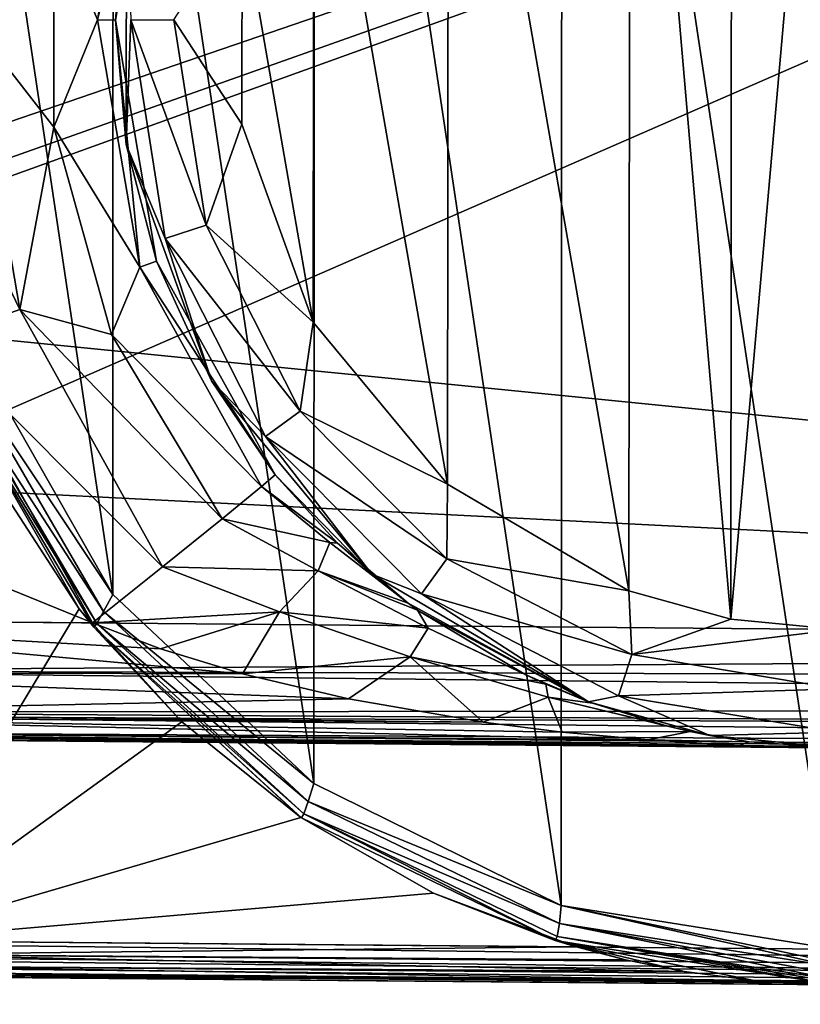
# Model space of a CAD drawing. Header units: millimetres. Extents: x -55 to 125, y -37 to 29.
# Tile 44 of 74: x 74 to 81, y -12 to -4. Entities that reach past the tile are written whole.
import ezdxf

# ---------------------------------------------------------------- set-up
doc = ezdxf.new("R2010")
doc.units = ezdxf.units.MM
doc.header["$LTSCALE"] = 33.374815
for name, color, linetype in [('131', 7, 'CONTINUOUS'), ('135', 7, 'CONTINUOUS'), ('137', 7, 'CONTINUOUS'), ('143', 7, 'CONTINUOUS'), ('232', 7, 'CONTINUOUS'), ('233', 7, 'CONTINUOUS'), ('234', 7, 'CONTINUOUS'), ('237', 7, 'CONTINUOUS'), ('238', 7, 'CONTINUOUS'), ('239', 7, 'CONTINUOUS'), ('70', 7, 'CONTINUOUS'), ('73', 7, 'CONTINUOUS'), ('74', 7, 'CONTINUOUS'), ('81', 7, 'CONTINUOUS'), ('91', 7, 'CONTINUOUS'), ('92', 7, 'CONTINUOUS'), ('93', 7, 'CONTINUOUS'), ('95', 7, 'CONTINUOUS')]:
    doc.layers.add(name, color=color, linetype=linetype)

msp = doc.modelspace()

# ---------------------------------------------------------------- linework, layer by layer
at = {"layer": '131', "color": 250, "linetype": 'Continuous', "true_color": 0x2f3335}
for points in [[(74.9776, -8.8532, 12.7816), (73.8249, -6.829, 12.7716), (73.715, -6.9587, 12.7304), (74.9776, -8.8532, 12.7816)], [(74.9003, -8.9967, 12.7408), (73.715, -6.9587, 12.7304), (73.6346, -7.0509, 12.6198), (74.9003, -8.9967, 12.7408)], [(74.9003, -8.9967, 12.7408), (74.9776, -8.8532, 12.7816), (73.715, -6.9587, 12.7304), (74.9003, -8.9967, 12.7408)], [(73.6052, -7.0818, 12.4721), (74.8416, -9.0978, 12.6303), (73.6346, -7.0509, 12.6198), (73.6052, -7.0818, 12.4721)], [(74.8416, -9.0978, 12.6303), (74.9003, -8.9967, 12.7408), (73.6346, -7.0509, 12.6198), (74.8416, -9.0978, 12.6303)], [(73.6052, -7.0818, 12.4721), (74.8173, -9.1301, 12.4823), (74.8416, -9.0978, 12.6303), (73.6052, -7.0818, 12.4721)], [(76.6737, -10.4502, 12.7964), (74.9776, -8.8532, 12.7816), (74.9003, -8.9967, 12.7408), (76.6737, -10.4502, 12.7964)], [(76.6282, -10.6007, 12.7558), (74.9003, -8.9967, 12.7408), (74.8416, -9.0978, 12.6303), (76.6282, -10.6007, 12.7558)], [(76.6282, -10.6007, 12.7558), (76.6737, -10.4502, 12.7964), (74.9003, -8.9967, 12.7408), (76.6282, -10.6007, 12.7558)], [(74.8173, -9.1301, 12.4823), (76.59, -10.707, 12.6456), (74.8416, -9.0978, 12.6303), (74.8173, -9.1301, 12.4823)], [(74.8173, -9.1301, 12.4823), (76.5696, -10.7407, 12.497), (76.59, -10.707, 12.6456), (74.8173, -9.1301, 12.4823)], [(76.59, -10.707, 12.6456), (76.6282, -10.6007, 12.7558), (74.8416, -9.0978, 12.6303), (76.59, -10.707, 12.6456)], [(78.7638, -11.4789, 12.8147), (76.6737, -10.4502, 12.7964), (76.6282, -10.6007, 12.7558), (78.7638, -11.4789, 12.8147)], [(78.7486, -11.6313, 12.7744), (76.6282, -10.6007, 12.7558), (76.59, -10.707, 12.6456), (78.7486, -11.6313, 12.7744)], [(78.7486, -11.6313, 12.7744), (78.7638, -11.4789, 12.8147), (76.6282, -10.6007, 12.7558), (78.7486, -11.6313, 12.7744)], [(76.5696, -10.7407, 12.497), (78.7125, -11.7765, 12.515), (76.59, -10.707, 12.6456), (76.5696, -10.7407, 12.497)], [(78.7298, -11.7403, 12.6642), (78.7486, -11.6313, 12.7744), (76.59, -10.707, 12.6456), (78.7298, -11.7403, 12.6642)], [(78.7125, -11.7765, 12.515), (78.7298, -11.7403, 12.6642), (76.59, -10.707, 12.6456), (78.7125, -11.7765, 12.515)], [(81.0773, -11.999, 12.7947), (78.7638, -11.4789, 12.8147), (78.7486, -11.6313, 12.7744), (81.0773, -11.999, 12.7947)], [(81.0782, -11.8491, 12.8349), (78.7638, -11.4789, 12.8147), (81.0774, -11.9638, 12.812), (81.0782, -11.8491, 12.8349)], [(81.0774, -11.9638, 12.812), (78.7638, -11.4789, 12.8147), (81.0773, -11.999, 12.7947), (81.0774, -11.9638, 12.812)], [(81.0773, -12.1089, 12.6847), (78.7486, -11.6313, 12.7744), (78.7298, -11.7403, 12.6642), (81.0773, -12.1089, 12.6847)], [(81.0773, -11.999, 12.7947), (78.7486, -11.6313, 12.7744), (81.0771, -12.0612, 12.747), (81.0773, -11.999, 12.7947)], [(81.0771, -12.0612, 12.747), (78.7486, -11.6313, 12.7744), (81.0773, -12.1089, 12.6847), (81.0771, -12.0612, 12.747)], [(78.7125, -11.7765, 12.515), (81.0782, -12.149, 12.5349), (78.7298, -11.7403, 12.6642), (78.7125, -11.7765, 12.515)], [(78.7298, -11.7403, 12.6642), (81.0782, -12.149, 12.5349), (81.0774, -12.1262, 12.6497), (78.7298, -11.7403, 12.6642)], [(81.0773, -12.1089, 12.6847), (78.7298, -11.7403, 12.6642), (81.0774, -12.1262, 12.6497), (81.0773, -12.1089, 12.6847)]]:
    msp.add_3dface(points, dxfattribs=at)
at = {"layer": '135', "color": 250, "linetype": 'Continuous', "true_color": 0x2f3335}
for points in [[(63.9987, -11.7, -12.6858), (100, -12.129, -12.9772), (63.9986, -11.8148, -12.663), (63.9987, -11.7, -12.6858)], [(100, -12.0142, -13), (100, -12.129, -12.9772), (63.9987, -11.7, -12.6858), (100, -12.0142, -13)], [(100, -12.2263, -12.9121), (63.9986, -11.85, -12.6456), (63.9986, -11.8148, -12.663), (100, -12.2263, -12.9121)], [(100, -12.129, -12.9772), (100, -12.2263, -12.9121), (63.9986, -11.8148, -12.663), (100, -12.129, -12.9772)], [(63.9986, -11.85, -12.6456), (100, -12.2263, -12.9121), (63.9988, -11.9121, -12.598), (63.9986, -11.85, -12.6456)], [(100, -12.2913, -12.8148), (63.9991, -11.9599, -12.5357), (63.9988, -11.9121, -12.598), (100, -12.2913, -12.8148)], [(100, -12.2263, -12.9121), (100, -12.2913, -12.8148), (63.9988, -11.9121, -12.598), (100, -12.2263, -12.9121)], [(63.9991, -11.9599, -12.5357), (100, -12.2913, -12.8148), (63.9993, -11.9772, -12.5006), (63.9991, -11.9599, -12.5357)], [(100, -12.3142, -12.7), (64, -12, -12.3858), (63.9993, -11.9772, -12.5006), (100, -12.3142, -12.7)], [(100, -12.2913, -12.8148), (100, -12.3142, -12.7), (63.9993, -11.9772, -12.5006), (100, -12.2913, -12.8148)]]:
    msp.add_3dface(points, dxfattribs=at)
at = {"layer": '137', "color": 250, "linetype": 'Continuous', "true_color": 0x2f3335}
for points in [[(75.091, -5.0538, 9.7911), (75.0934, -2.9322, 9.7911), (75.1294, -4, 10.2825), (75.091, -5.0538, 9.7911)], [(76.0695, -3.1058, 10.7911), (76.0674, -4.8824, 10.7911), (75.4925, -4, 10.6521), (76.0695, -3.1058, 10.7911)], [(75.091, -5.0538, 9.7911), (75.1294, -4, 10.2825), (75.4206, -5.849, 10.285), (75.091, -5.0538, 9.7911)], [(75.4925, -4, 10.6521), (75.766, -5.7364, 10.6545), (75.1294, -4, 10.2825), (75.4925, -4, 10.6521)], [(75.1294, -4, 10.2825), (75.766, -5.7364, 10.6545), (75.4206, -5.849, 10.285), (75.1294, -4, 10.2825)], [(75.4925, -4, 10.6521), (76.0674, -4.8824, 10.7911), (75.766, -5.7364, 10.6545), (75.4925, -4, 10.6521)], [(76.0674, -4.8824, 10.7911), (76.6692, -6.5539, 10.7963), (75.766, -5.7364, 10.6545), (76.0674, -4.8824, 10.7911)], [(75.8096, -7.0499, 9.7964), (75.091, -5.0538, 9.7911), (75.4206, -5.849, 10.285), (75.8096, -7.0499, 9.7964)], [(75.766, -5.7364, 10.6545), (76.5599, -7.3047, 10.6614), (75.4206, -5.849, 10.285), (75.766, -5.7364, 10.6545)], [(75.766, -5.7364, 10.6545), (76.6692, -6.5539, 10.7963), (76.5599, -7.3047, 10.6614), (75.766, -5.7364, 10.6545)], [(75.8096, -7.0499, 9.7964), (75.4206, -5.849, 10.285), (76.266, -7.5189, 10.2924), (75.8096, -7.0499, 9.7964)], [(75.4206, -5.849, 10.285), (76.5599, -7.3047, 10.6614), (76.266, -7.5189, 10.2924), (75.4206, -5.849, 10.285)], [(76.6692, -6.5539, 10.7963), (77.8033, -7.9215, 10.8062), (76.5599, -7.3047, 10.6614), (76.6692, -6.5539, 10.7963)], [(77.1639, -8.683, 9.8063), (75.8096, -7.0499, 9.7964), (76.266, -7.5189, 10.2924), (77.1639, -8.683, 9.8063)], [(76.5599, -7.3047, 10.6614), (77.7974, -8.553, 10.6722), (76.266, -7.5189, 10.2924), (76.5599, -7.3047, 10.6614)], [(76.5599, -7.3047, 10.6614), (77.8033, -7.9215, 10.8062), (77.7974, -8.553, 10.6722), (76.5599, -7.3047, 10.6614)], [(77.1639, -8.683, 9.8063), (76.266, -7.5189, 10.2924), (77.5837, -8.8482, 10.3039), (77.1639, -8.683, 9.8063)], [(76.266, -7.5189, 10.2924), (77.7974, -8.553, 10.6722), (77.5837, -8.8482, 10.3039), (76.266, -7.5189, 10.2924)], [(77.8033, -7.9215, 10.8062), (79.3346, -8.8223, 10.8196), (77.7974, -8.553, 10.6722), (77.8033, -7.9215, 10.8062)], [(77.7974, -8.553, 10.6722), (79.3586, -9.3605, 10.6858), (77.5837, -8.8482, 10.3039), (77.7974, -8.553, 10.6722)], [(77.7974, -8.553, 10.6722), (79.3346, -8.8223, 10.8196), (79.3586, -9.3605, 10.6858), (77.7974, -8.553, 10.6722)], [(78.9926, -9.7587, 9.8196), (77.1639, -8.683, 9.8063), (77.5837, -8.8482, 10.3039), (78.9926, -9.7587, 9.8196)], [(78.9926, -9.7587, 9.8196), (77.5837, -8.8482, 10.3039), (79.2462, -9.7081, 10.3184), (78.9926, -9.7587, 9.8196)], [(77.5837, -8.8482, 10.3039), (79.3586, -9.3605, 10.6858), (79.2462, -9.7081, 10.3184), (77.5837, -8.8482, 10.3039)], [(79.3346, -8.8223, 10.8196), (80.1945, -9.0617, 10.8271), (79.3586, -9.3605, 10.6858), (79.3346, -8.8223, 10.8196)], [(80.1945, -9.0617, 10.8271), (81.0957, -9.1492, 10.8349), (79.3586, -9.3605, 10.6858), (80.1945, -9.0617, 10.8271)], [(79.3586, -9.3605, 10.6858), (81.0957, -9.1492, 10.8349), (81.0925, -9.6491, 10.701), (79.3586, -9.3605, 10.6858)], [(79.3586, -9.3605, 10.6858), (81.0925, -9.6491, 10.701), (79.2462, -9.7081, 10.3184), (79.3586, -9.3605, 10.6858)], [(80.0195, -10.0447, 9.8271), (78.9926, -9.7587, 9.8196), (79.2462, -9.7081, 10.3184), (80.0195, -10.0447, 9.8271)], [(79.2462, -9.7081, 10.3184), (81.0925, -9.6491, 10.701), (81.0925, -10.0154, 10.3345), (79.2462, -9.7081, 10.3184)], [(80.0195, -10.0447, 9.8271), (79.2462, -9.7081, 10.3184), (81.0925, -10.0154, 10.3345), (80.0195, -10.0447, 9.8271)], [(81.0957, -10.1491, 9.835), (80.0195, -10.0447, 9.8271), (81.0925, -10.0154, 10.3345), (81.0957, -10.1491, 9.835)]]:
    msp.add_3dface(points, dxfattribs=at)
at = {"layer": '143', "color": 250, "linetype": 'Continuous', "true_color": 0x2f3335}
for points in [[(100.2157, -9.316, -11.0018), (71.1594, -9.0624, -10.7482), (71.1565, -9.4983, -10.6482), (100.2157, -9.316, -11.0018)], [(100.2157, -9.316, -11.0018), (71.1565, -9.4983, -10.6482), (100.2193, -9.5777, -10.967), (100.2157, -9.316, -11.0018)], [(71.1565, -9.4983, -10.6482), (71.1559, -9.8464, -10.369), (100.2215, -9.8181, -10.8667), (71.1565, -9.4983, -10.6482)], [(100.2193, -9.5777, -10.967), (71.1565, -9.4983, -10.6482), (100.2215, -9.8181, -10.8667), (100.2193, -9.5777, -10.967)], [(100.2215, -9.8181, -10.8667), (71.1559, -9.8464, -10.369), (100.2222, -10.0243, -10.7078), (100.2215, -9.8181, -10.8667)], [(71.1559, -9.8464, -10.369), (71.1559, -9.876, -10.3297), (100.2222, -10.0243, -10.7078), (71.1559, -9.8464, -10.369)], [(100.2222, -10.0243, -10.7078), (71.1559, -9.876, -10.3297), (100.2215, -10.1825, -10.5011), (100.2222, -10.0243, -10.7078)], [(71.1559, -9.876, -10.3297), (71.1571, -10.0129, -10.059), (100.2215, -10.1825, -10.5011), (71.1559, -9.876, -10.3297)], [(100.2215, -10.1825, -10.5011), (71.1571, -10.0129, -10.059), (100.2192, -10.282, -10.2604), (100.2215, -10.1825, -10.5011)], [(71.1571, -10.0129, -10.059), (71.1576, -10.0358, -9.9774), (100.2192, -10.282, -10.2604), (71.1571, -10.0129, -10.059)], [(71.1576, -10.0358, -9.9774), (71.1594, -10.0624, -9.7483), (100.2192, -10.282, -10.2604), (71.1576, -10.0358, -9.9774)], [(71.1594, -10.0624, -9.7483), (100.2157, -10.316, -10.0018), (100.2192, -10.282, -10.2604), (71.1594, -10.0624, -9.7483)]]:
    msp.add_3dface(points, dxfattribs=at)
at = {"layer": '232', "color": 250, "linetype": 'Continuous', "true_color": 0x2f3335}
for points in [[(74.694, -8.974, -0.4852), (73.9904, -7.8938, -0.4914), (73.0022, -11.7786, -0.5), (74.694, -8.974, -0.4852)], [(75.5591, -9.9296, -0.4777), (74.694, -8.974, -0.4852), (73.0022, -11.7786, -0.5), (75.5591, -9.9296, -0.4777)], [(76.5641, -10.737, -0.4689), (75.5591, -9.9296, -0.4777), (73.0022, -11.7786, -0.5), (76.5641, -10.737, -0.4689)], [(77.6838, -11.3757, -0.4591), (76.5641, -10.737, -0.4689), (73.0022, -11.7786, -0.5), (77.6838, -11.3757, -0.4591)], [(78.8902, -11.83, -0.4486), (77.6838, -11.3757, -0.4591), (73.0022, -11.7786, -0.5), (78.8902, -11.83, -0.4486)]]:
    msp.add_3dface(points, dxfattribs=at)
at = {"layer": '233', "color": 250, "linetype": 'Continuous', "true_color": 0x2f3335}
for points in [[(73.4783, -6.7015, -2.4959), (74.806, -9.0943, -2.4843), (71.7639, -7.8549, -2.5109), (73.4783, -6.7015, -2.4959)], [(71.7639, -7.8549, -2.5109), (74.806, -9.0943, -2.4843), (70.9938, -9.061, -2.5176), (71.7639, -7.8549, -2.5109)]]:
    msp.add_3dface(points, dxfattribs=at)
at = {"layer": '234', "color": 250, "linetype": 'Continuous', "true_color": 0x2f3335}
for points in [[(78.8902, -11.83, -0.4486), (73.0022, -11.7786, -0.5), (73.0014, -11.8934, -0.5228), (78.8902, -11.83, -0.4486)], [(79.3054, -11.938, -0.4637), (78.8902, -11.83, -0.4486), (73.0014, -11.8934, -0.5228), (79.3054, -11.938, -0.4637)], [(73.0011, -11.9907, -0.5879), (79.8026, -12.0373, -0.5165), (73.0014, -11.8934, -0.5228), (73.0011, -11.9907, -0.5879)], [(79.8026, -12.0373, -0.5165), (79.3054, -11.938, -0.4637), (73.0014, -11.8934, -0.5228), (79.8026, -12.0373, -0.5165)], [(73.0014, -12.0557, -0.6852), (80.393, -12.1142, -0.607), (73.0011, -11.9907, -0.5879), (73.0014, -12.0557, -0.6852)], [(80.393, -12.1142, -0.607), (79.8026, -12.0373, -0.5165), (73.0011, -11.9907, -0.5879), (80.393, -12.1142, -0.607)], [(73.0022, -12.0786, -0.8), (80.393, -12.1142, -0.607), (73.0014, -12.0557, -0.6852), (73.0022, -12.0786, -0.8)], [(73.0022, -12.0786, -0.8), (81.0782, -12.149, -0.7295), (80.393, -12.1142, -0.607), (73.0022, -12.0786, -0.8)]]:
    msp.add_3dface(points, dxfattribs=at)
at = {"layer": '237', "color": 250, "linetype": 'Continuous', "true_color": 0x2f3335}
for points in [[(70.9938, -9.061, -2.5176), (76.073, -9.5225, -2.5644), (70.9909, -9.5086, -2.6234), (70.9938, -9.061, -2.5176)], [(76.073, -9.5225, -2.5644), (70.9938, -9.061, -2.5176), (75.3813, -9.3115, -2.5021), (76.073, -9.5225, -2.5644)], [(70.9938, -9.061, -2.5176), (74.806, -9.0943, -2.4843), (75.3813, -9.3115, -2.5021), (70.9938, -9.061, -2.5176)], [(70.9909, -9.5086, -2.6234), (76.9663, -9.7351, -2.6825), (70.9903, -9.8597, -2.916), (70.9909, -9.5086, -2.6234)], [(76.073, -9.5225, -2.5644), (76.9663, -9.7351, -2.6825), (70.9909, -9.5086, -2.6234), (76.073, -9.5225, -2.5644)], [(76.9663, -9.7351, -2.6825), (78.1044, -9.9318, -2.8674), (70.9903, -9.8597, -2.916), (76.9663, -9.7351, -2.6825)], [(70.9903, -9.8597, -2.916), (78.1044, -9.9318, -2.8674), (70.9904, -9.8837, -2.9492), (70.9903, -9.8597, -2.916)], [(78.7706, -10.015, -2.9863), (79.4966, -10.0819, -3.1215), (70.9904, -9.8837, -2.9492), (78.7706, -10.015, -2.9863)], [(70.9904, -9.8837, -2.9492), (79.4966, -10.0819, -3.1215), (70.9916, -10.0154, -3.2193), (70.9904, -9.8837, -2.9492)], [(78.1044, -9.9318, -2.8674), (78.7706, -10.015, -2.9863), (70.9904, -9.8837, -2.9492), (78.1044, -9.9318, -2.8674)], [(70.9916, -10.0154, -3.2193), (80.2697, -10.1278, -3.2693), (70.9921, -10.0351, -3.2915), (70.9916, -10.0154, -3.2193)], [(79.4966, -10.0819, -3.1215), (80.2697, -10.1278, -3.2693), (70.9916, -10.0154, -3.2193), (79.4966, -10.0819, -3.1215)], [(81.0957, -10.1491, -3.4294), (70.9938, -10.061, -3.5175), (70.9921, -10.0351, -3.2915), (81.0957, -10.1491, -3.4294)], [(80.2697, -10.1278, -3.2693), (81.0957, -10.1491, -3.4294), (70.9921, -10.0351, -3.2915), (80.2697, -10.1278, -3.2693)]]:
    msp.add_3dface(points, dxfattribs=at)
at = {"layer": '238', "color": 250, "linetype": 'Continuous', "true_color": 0x2f3335}
for points in [[(74.1916, -1.5516, -2.3404), (74.48, -3.0921, -1.9093), (73.7734, -4, -2.3444), (74.1916, -1.5516, -2.3404)], [(75.2055, -1.9109, -1.2582), (74.8491, -4, -1.2622), (74.48, -3.0921, -1.9093), (75.2055, -1.9109, -1.2582)], [(75.2055, -1.9109, -1.2582), (75.3443, -1.9714, -0.496), (74.8491, -4, -1.2622), (75.2055, -1.9109, -1.2582)], [(75.3443, -1.9714, -0.496), (75, -4.0052, -0.5), (74.8491, -4, -1.2622), (75.3443, -1.9714, -0.496)], [(74.48, -3.0921, -1.9093), (74.48, -4.9079, -1.9093), (73.7734, -4, -2.3444), (74.48, -3.0921, -1.9093)], [(74.48, -3.0921, -1.9093), (74.8491, -4, -1.2622), (74.48, -4.9079, -1.9093), (74.48, -3.0921, -1.9093)], [(73.0175, -4.0069, -2.4999), (73.7734, -4, -2.3444), (74.1916, -6.4484, -2.3404), (73.0175, -4.0069, -2.4999)], [(73.4783, -6.7015, -2.4959), (73.0175, -4.0069, -2.4999), (74.1916, -6.4484, -2.3404), (73.4783, -6.7015, -2.4959)], [(73.7734, -4, -2.3444), (74.48, -4.9079, -1.9093), (74.1916, -6.4484, -2.3404), (73.7734, -4, -2.3444)], [(74.8491, -4, -1.2622), (75.2055, -6.0891, -1.2582), (74.48, -4.9079, -1.9093), (74.8491, -4, -1.2622)], [(74.8491, -4, -1.2622), (75, -4.0052, -0.5), (75.2055, -6.0891, -1.2582), (74.8491, -4, -1.2622)], [(75, -4.0052, -0.5), (75.3477, -6.0385, -0.496), (75.2055, -6.0891, -1.2582), (75, -4.0052, -0.5)], [(74.48, -4.9079, -1.9093), (74.9653, -6.6576, -1.9042), (74.1916, -6.4484, -2.3404), (74.48, -4.9079, -1.9093)], [(74.48, -4.9079, -1.9093), (75.2055, -6.0891, -1.2582), (74.9653, -6.6576, -1.9042), (74.48, -4.9079, -1.9093)], [(75.3477, -6.0385, -0.496), (76.3496, -7.844, -0.4844), (75.2055, -6.0891, -1.2582), (75.3477, -6.0385, -0.496)], [(75.2055, -6.0891, -1.2582), (76.2344, -7.9416, -1.2466), (74.9653, -6.6576, -1.9042), (75.2055, -6.0891, -1.2582)], [(75.2055, -6.0891, -1.2582), (76.3496, -7.844, -0.4844), (76.2344, -7.9416, -1.2466), (75.2055, -6.0891, -1.2582)], [(73.4783, -6.7015, -2.4959), (74.1916, -6.4484, -2.3404), (75.3984, -8.6187, -2.3288), (73.4783, -6.7015, -2.4959)], [(74.9653, -6.6576, -1.9042), (75.9005, -8.2136, -1.8943), (74.1916, -6.4484, -2.3404), (74.9653, -6.6576, -1.9042)], [(74.1916, -6.4484, -2.3404), (75.9005, -8.2136, -1.8943), (75.3984, -8.6187, -2.3288), (74.1916, -6.4484, -2.3404)], [(74.806, -9.0943, -2.4843), (73.4783, -6.7015, -2.4959), (75.3984, -8.6187, -2.3288), (74.806, -9.0943, -2.4843)], [(74.9653, -6.6576, -1.9042), (76.2344, -7.9416, -1.2466), (75.9005, -8.2136, -1.8943), (74.9653, -6.6576, -1.9042)]]:
    msp.add_3dface(points, dxfattribs=at)
at = {"layer": '239', "color": 250, "linetype": 'Continuous', "true_color": 0x2f3335}
for points in [[(76.3496, -7.844, -0.4844), (76.8756, -8.4214, -0.5759), (76.2344, -7.9416, -1.2466), (76.3496, -7.844, -0.4844)], [(75.9005, -8.2136, -1.8943), (76.2344, -7.9416, -1.2466), (76.8103, -8.4155, -0.9764), (75.9005, -8.2136, -1.8943)], [(76.2344, -7.9416, -1.2466), (76.8756, -8.4214, -0.5759), (76.8103, -8.4155, -0.9764), (76.2344, -7.9416, -1.2466)], [(75.3984, -8.6187, -2.3288), (75.9005, -8.2136, -1.8943), (76.7119, -8.6549, -1.6357), (75.3984, -8.6187, -2.3288)], [(76.7119, -8.6549, -1.6357), (75.9005, -8.2136, -1.8943), (76.8103, -8.4155, -0.9764), (76.7119, -8.6549, -1.6357)], [(77.47, -8.9271, -0.8301), (76.7119, -8.6549, -1.6357), (76.8103, -8.4155, -0.9764), (77.47, -8.9271, -0.8301)], [(76.8756, -8.4214, -0.5759), (77.47, -8.9271, -0.8301), (76.8103, -8.4155, -0.9764), (76.8756, -8.4214, -0.5759)], [(74.806, -9.0943, -2.4843), (75.3984, -8.6187, -2.3288), (76.3863, -9.0001, -2.1938), (74.806, -9.0943, -2.4843)], [(76.3863, -9.0001, -2.1938), (75.3984, -8.6187, -2.3288), (76.7119, -8.6549, -1.6357), (76.3863, -9.0001, -2.1938)], [(77.6392, -9.1388, -1.5268), (76.3863, -9.0001, -2.1938), (76.7119, -8.6549, -1.6357), (77.6392, -9.1388, -1.5268)], [(77.47, -8.9271, -0.8301), (77.5499, -8.9859, -0.872), (76.7119, -8.6549, -1.6357), (77.47, -8.9271, -0.8301)], [(77.5499, -8.9859, -0.872), (77.6392, -9.1388, -1.5268), (76.7119, -8.6549, -1.6357), (77.5499, -8.9859, -0.872)], [(75.3813, -9.3115, -2.5021), (74.806, -9.0943, -2.4843), (76.3863, -9.0001, -2.1938), (75.3813, -9.3115, -2.5021)], [(76.073, -9.5225, -2.5644), (75.3813, -9.3115, -2.5021), (76.3863, -9.0001, -2.1938), (76.073, -9.5225, -2.5644)], [(77.4895, -9.3787, -2.1861), (76.073, -9.5225, -2.5644), (76.3863, -9.0001, -2.1938), (77.4895, -9.3787, -2.1861)], [(77.4895, -9.3787, -2.1861), (76.3863, -9.0001, -2.1938), (77.6392, -9.1388, -1.5268), (77.4895, -9.3787, -2.1861)], [(77.5499, -8.9859, -0.872), (78.4659, -9.533, -1.4353), (77.6392, -9.1388, -1.5268), (77.5499, -8.9859, -0.872)], [(78.6343, -9.6115, -1.551), (77.4895, -9.3787, -2.1861), (77.6392, -9.1388, -1.5268), (78.6343, -9.6115, -1.551)], [(78.4659, -9.533, -1.4353), (78.6343, -9.6115, -1.551), (77.6392, -9.1388, -1.5268), (78.4659, -9.533, -1.4353)], [(76.9663, -9.7351, -2.6825), (76.073, -9.5225, -2.5644), (77.4895, -9.3787, -2.1861), (76.9663, -9.7351, -2.6825)], [(78.1044, -9.9318, -2.8674), (76.9663, -9.7351, -2.6825), (77.4895, -9.3787, -2.1861), (78.1044, -9.9318, -2.8674)], [(78.6539, -9.7208, -2.2799), (78.1044, -9.9318, -2.8674), (77.4895, -9.3787, -2.1861), (78.6539, -9.7208, -2.2799)], [(78.6343, -9.6115, -1.551), (78.6539, -9.7208, -2.2799), (77.4895, -9.3787, -2.1861), (78.6343, -9.6115, -1.551)], [(78.6343, -9.6115, -1.551), (79.0289, -9.7722, -1.8323), (78.6539, -9.7208, -2.2799), (78.6343, -9.6115, -1.551)], [(78.7706, -10.015, -2.9863), (78.1044, -9.9318, -2.8674), (78.6539, -9.7208, -2.2799), (78.7706, -10.015, -2.9863)], [(79.661, -9.9665, -2.3052), (79.8516, -10.0109, -2.4515), (78.6539, -9.7208, -2.2799), (79.661, -9.9665, -2.3052)], [(79.0289, -9.7722, -1.8323), (79.661, -9.9665, -2.3052), (78.6539, -9.7208, -2.2799), (79.0289, -9.7722, -1.8323)], [(79.8516, -10.0109, -2.4515), (78.7706, -10.015, -2.9863), (78.6539, -9.7208, -2.2799), (79.8516, -10.0109, -2.4515)], [(79.8516, -10.0109, -2.4515), (79.4966, -10.0819, -3.1215), (78.7706, -10.015, -2.9863), (79.8516, -10.0109, -2.4515)], [(79.8516, -10.0109, -2.4515), (80.3512, -10.0973, -2.8409), (79.4966, -10.0819, -3.1215), (79.8516, -10.0109, -2.4515)], [(80.3512, -10.0973, -2.8409), (80.2697, -10.1278, -3.2693), (79.4966, -10.0819, -3.1215), (80.3512, -10.0973, -2.8409)], [(80.3512, -10.0973, -2.8409), (81.0957, -10.1491, -3.4294), (80.2697, -10.1278, -3.2693), (80.3512, -10.0973, -2.8409)]]:
    msp.add_3dface(points, dxfattribs=at)
at = {"layer": '70', "color": 250, "linetype": 'Continuous', "true_color": 0x2f3335}
for points in [[(64, -12, -0.8), (100, -12.3142, -12.7), (72.9952, -12.0785, -0.8), (64, -12, -0.8)], [(64, -12, -12.3858), (100, -12.3142, -12.7), (64, -12, -0.8), (64, -12, -12.3858)], [(72.9952, -12.0785, -0.8), (100, -12.3142, -12.7), (72.9987, -12.0785, -0.8), (72.9952, -12.0785, -0.8)], [(72.9987, -12.0785, -0.8), (100, -12.3142, -12.7), (73.0022, -12.0786, -0.8), (72.9987, -12.0785, -0.8)], [(73.0022, -12.0786, -0.8), (100, -12.3142, -12.7), (81.0782, -12.149, -0.7295), (73.0022, -12.0786, -0.8)]]:
    msp.add_3dface(points, dxfattribs=at)
at = {"layer": '73', "color": 250, "linetype": 'Continuous', "true_color": 0x2f3335}
for points in [[(68.8026, -7.2346, -12.7277), (100, 4.0142, -13), (63.9987, -11.7, -12.6858), (68.8026, -7.2346, -12.7277)], [(100, 4.0142, -13), (100, -12.0142, -13), (63.9987, -11.7, -12.6858), (100, 4.0142, -13)], [(100, 4.0142, -13), (68.8026, -7.2346, -12.7277), (69.0954, -6.9418, -12.7303), (100, 4.0142, -13)], [(69.2026, -6.5419, -12.7312), (100, 4.0142, -13), (69.0954, -6.9418, -12.7303), (69.2026, -6.5419, -12.7312)], [(69.2026, -1.4581, -12.7312), (100, 4.0142, -13), (69.2026, -6.5419, -12.7312), (69.2026, -1.4581, -12.7312)]]:
    msp.add_3dface(points, dxfattribs=at)
at = {"layer": '74', "color": 250, "linetype": 'Continuous', "true_color": 0x2f3335}
for points in [[(81.0782, 3.8491, 12.8349), (78.7727, 3.4817, 12.8148), (81.0782, -11.8491, 12.8349), (81.0782, 3.8491, 12.8349)], [(78.7727, 3.4817, 12.8148), (76.6795, 2.4541, 12.7965), (78.7638, -11.4789, 12.8147), (78.7727, 3.4817, 12.8148)], [(81.0782, -11.8491, 12.8349), (78.7727, 3.4817, 12.8148), (78.7638, -11.4789, 12.8147), (81.0782, -11.8491, 12.8349)], [(76.6795, 2.4541, 12.7965), (74.9805, 0.8569, 12.7817), (76.6737, -10.4502, 12.7964), (76.6795, 2.4541, 12.7965)], [(78.7638, -11.4789, 12.8147), (76.6795, 2.4541, 12.7965), (76.6737, -10.4502, 12.7964), (78.7638, -11.4789, 12.8147)], [(74.9805, 0.8569, 12.7817), (73.8257, -1.1689, 12.7716), (74.9776, -8.8532, 12.7816), (74.9805, 0.8569, 12.7817)], [(76.6737, -10.4502, 12.7964), (74.9805, 0.8569, 12.7817), (74.9776, -8.8532, 12.7816), (76.6737, -10.4502, 12.7964)], [(74.9776, -8.8532, 12.7816), (73.8257, -1.1689, 12.7716), (73.8249, -6.829, 12.7716), (74.9776, -8.8532, 12.7816)]]:
    msp.add_3dface(points, dxfattribs=at)
at = {"layer": '81', "color": 250, "linetype": 'Continuous', "true_color": 0x2f3335}
for points in [[(74.8173, -9.1301, 12.4823), (73.6052, -7.0818, 12.4721), (74.694, -8.974, -0.4852), (74.8173, -9.1301, 12.4823)], [(74.694, -8.974, -0.4852), (73.6052, -7.0818, 12.4721), (73.9904, -7.8938, -0.4914), (74.694, -8.974, -0.4852)], [(75.5591, -9.9296, -0.4777), (74.8173, -9.1301, 12.4823), (74.694, -8.974, -0.4852), (75.5591, -9.9296, -0.4777)], [(76.5696, -10.7407, 12.497), (74.8173, -9.1301, 12.4823), (76.5641, -10.737, -0.4689), (76.5696, -10.7407, 12.497)], [(76.5641, -10.737, -0.4689), (74.8173, -9.1301, 12.4823), (75.5591, -9.9296, -0.4777), (76.5641, -10.737, -0.4689)], [(77.6838, -11.3757, -0.4591), (76.5696, -10.7407, 12.497), (76.5641, -10.737, -0.4689), (77.6838, -11.3757, -0.4591)], [(78.7125, -11.7765, 12.515), (76.5696, -10.7407, 12.497), (77.6838, -11.3757, -0.4591), (78.7125, -11.7765, 12.515)], [(78.8902, -11.83, -0.4486), (78.7125, -11.7765, 12.515), (77.6838, -11.3757, -0.4591), (78.8902, -11.83, -0.4486)], [(81.0782, -12.149, -0.7295), (78.7125, -11.7765, 12.515), (80.393, -12.1142, -0.607), (81.0782, -12.149, -0.7295)], [(81.0782, -12.149, -0.7295), (81.0782, -12.149, 12.5349), (78.7125, -11.7765, 12.515), (81.0782, -12.149, -0.7295)], [(80.393, -12.1142, -0.607), (78.7125, -11.7765, 12.515), (79.8026, -12.0373, -0.5165), (80.393, -12.1142, -0.607)], [(79.8026, -12.0373, -0.5165), (78.7125, -11.7765, 12.515), (79.3054, -11.938, -0.4637), (79.8026, -12.0373, -0.5165)], [(79.3054, -11.938, -0.4637), (78.7125, -11.7765, 12.515), (78.8902, -11.83, -0.4486), (79.3054, -11.938, -0.4637)]]:
    msp.add_3dface(points, dxfattribs=at)
at = {"layer": '91', "color": 250, "linetype": 'Continuous', "true_color": 0x2f3335}
for points in [[(71.0802, -10.0617, -6.755), (70.9938, -10.061, -3.5175), (81.0957, -10.1491, -3.4294), (71.0802, -10.0617, -6.755)], [(71.1594, -10.0624, -9.7483), (71.0802, -10.0617, -6.755), (81.0957, -10.1491, -3.4294), (71.1594, -10.0624, -9.7483)], [(92.1237, -10.2454, -5.2247), (71.1594, -10.0624, -9.7483), (90.4728, -10.2309, -4.2458), (92.1237, -10.2454, -5.2247)], [(94.0082, -10.2618, -5.5872), (71.1594, -10.0624, -9.7483), (92.1237, -10.2454, -5.2247), (94.0082, -10.2618, -5.5872)], [(100.2157, -10.316, -5.6955), (71.1594, -10.0624, -9.7483), (94.0082, -10.2618, -5.5872), (100.2157, -10.316, -5.6955)], [(100.2157, -10.316, -10.0018), (71.1594, -10.0624, -9.7483), (100.2157, -10.316, -5.6955), (100.2157, -10.316, -10.0018)], [(90.4728, -10.2309, -4.2458), (71.1594, -10.0624, -9.7483), (89.2504, -10.2203, -2.7659), (90.4728, -10.2309, -4.2458)], [(89.2504, -10.2203, -2.7659), (71.1594, -10.0624, -9.7483), (88.6009, -10.2146, -0.9597), (89.2504, -10.2203, -2.7659)], [(88.6009, -10.2146, -0.9597), (71.1594, -10.0624, -9.7483), (88.6009, -10.2146, 0.9597), (88.6009, -10.2146, -0.9597)], [(88.6009, -10.2146, 0.9597), (71.1594, -10.0624, -9.7483), (81.0957, -10.1491, -3.4294), (88.6009, -10.2146, 0.9597)]]:
    msp.add_3dface(points, dxfattribs=at)
at = {"layer": '92', "color": 250, "linetype": 'Continuous', "true_color": 0x2f3335}
for points in [[(71.1594, 1.0624, -10.7482), (100.2157, -9.316, -11.0018), (100.2157, 1.316, -11.0018), (71.1594, 1.0624, -10.7482)], [(71.8882, -0.1211, -10.7546), (100.2157, -9.316, -11.0018), (71.1594, 1.0624, -10.7482), (71.8882, -0.1211, -10.7546)], [(72.1424, -1.4875, -10.7568), (100.2157, -9.316, -11.0018), (71.8882, -0.1211, -10.7546), (72.1424, -1.4875, -10.7568)], [(72.1424, -6.5125, -10.7568), (100.2157, -9.316, -11.0018), (72.1424, -1.4875, -10.7568), (72.1424, -6.5125, -10.7568)], [(71.8882, -7.8789, -10.7546), (100.2157, -9.316, -11.0018), (72.1424, -6.5125, -10.7568), (71.8882, -7.8789, -10.7546)], [(71.1594, -9.0624, -10.7482), (100.2157, -9.316, -11.0018), (71.8882, -7.8789, -10.7546), (71.1594, -9.0624, -10.7482)]]:
    msp.add_3dface(points, dxfattribs=at)
at = {"layer": '93', "color": 250, "linetype": 'Continuous', "true_color": 0x2f3335}
for points in [[(80.2053, 1.0637, 10.8272), (81.0957, 1.1492, 10.8349), (80.1945, -9.0617, 10.8271), (80.2053, 1.0637, 10.8272)], [(80.1945, -9.0617, 10.8271), (81.0957, 1.1492, 10.8349), (81.0957, -9.1492, 10.8349), (80.1945, -9.0617, 10.8271)], [(79.3458, 0.8264, 10.8197), (80.2053, 1.0637, 10.8272), (80.1945, -9.0617, 10.8271), (79.3458, 0.8264, 10.8197)], [(77.8124, -0.0708, 10.8063), (79.3458, 0.8264, 10.8197), (79.3346, -8.8223, 10.8196), (77.8124, -0.0708, 10.8063)], [(79.3346, -8.8223, 10.8196), (79.3458, 0.8264, 10.8197), (80.1945, -9.0617, 10.8271), (79.3346, -8.8223, 10.8196)], [(76.6752, -1.4357, 10.7964), (77.8124, -0.0708, 10.8063), (77.8033, -7.9215, 10.8062), (76.6752, -1.4357, 10.7964)], [(77.8033, -7.9215, 10.8062), (77.8124, -0.0708, 10.8063), (79.3346, -8.8223, 10.8196), (77.8033, -7.9215, 10.8062)], [(76.0695, -3.1058, 10.7911), (76.6752, -1.4357, 10.7964), (76.6692, -6.5539, 10.7963), (76.0695, -3.1058, 10.7911)], [(76.6692, -6.5539, 10.7963), (76.6752, -1.4357, 10.7964), (77.8033, -7.9215, 10.8062), (76.6692, -6.5539, 10.7963)], [(76.0674, -4.8824, 10.7911), (76.0695, -3.1058, 10.7911), (76.6692, -6.5539, 10.7963), (76.0674, -4.8824, 10.7911)]]:
    msp.add_3dface(points, dxfattribs=at)
at = {"layer": '95', "color": 250, "linetype": 'Continuous', "true_color": 0x2f3335}
for points in [[(75, -4.0052, -0.5), (75.3443, -1.9714, -0.496), (75.0934, -2.9322, 9.7911), (75, -4.0052, -0.5)], [(75.091, -5.0538, 9.7911), (75, -4.0052, -0.5), (75.0934, -2.9322, 9.7911), (75.091, -5.0538, 9.7911)], [(75.3477, -6.0385, -0.496), (75, -4.0052, -0.5), (75.091, -5.0538, 9.7911), (75.3477, -6.0385, -0.496)], [(75.8096, -7.0499, 9.7964), (75.3477, -6.0385, -0.496), (75.091, -5.0538, 9.7911), (75.8096, -7.0499, 9.7964)], [(76.3496, -7.844, -0.4844), (75.3477, -6.0385, -0.496), (75.8096, -7.0499, 9.7964), (76.3496, -7.844, -0.4844)], [(77.1639, -8.683, 9.8063), (76.3496, -7.844, -0.4844), (75.8096, -7.0499, 9.7964), (77.1639, -8.683, 9.8063)], [(76.8756, -8.4214, -0.5759), (76.3496, -7.844, -0.4844), (77.1639, -8.683, 9.8063), (76.8756, -8.4214, -0.5759)], [(77.47, -8.9271, -0.8301), (76.8756, -8.4214, -0.5759), (77.1639, -8.683, 9.8063), (77.47, -8.9271, -0.8301)], [(78.9926, -9.7587, 9.8196), (77.47, -8.9271, -0.8301), (77.1639, -8.683, 9.8063), (78.9926, -9.7587, 9.8196)], [(77.5499, -8.9859, -0.872), (77.47, -8.9271, -0.8301), (78.9926, -9.7587, 9.8196), (77.5499, -8.9859, -0.872)], [(78.4659, -9.533, -1.4353), (77.5499, -8.9859, -0.872), (78.9926, -9.7587, 9.8196), (78.4659, -9.533, -1.4353)], [(78.6343, -9.6115, -1.551), (78.4659, -9.533, -1.4353), (78.9926, -9.7587, 9.8196), (78.6343, -9.6115, -1.551)], [(79.0289, -9.7722, -1.8323), (78.6343, -9.6115, -1.551), (78.9926, -9.7587, 9.8196), (79.0289, -9.7722, -1.8323)], [(80.0195, -10.0447, 9.8271), (79.0289, -9.7722, -1.8323), (78.9926, -9.7587, 9.8196), (80.0195, -10.0447, 9.8271)], [(79.661, -9.9665, -2.3052), (79.0289, -9.7722, -1.8323), (80.0195, -10.0447, 9.8271), (79.661, -9.9665, -2.3052)], [(79.8516, -10.0109, -2.4515), (79.661, -9.9665, -2.3052), (80.0195, -10.0447, 9.8271), (79.8516, -10.0109, -2.4515)], [(80.3512, -10.0973, -2.8409), (79.8516, -10.0109, -2.4515), (80.0195, -10.0447, 9.8271), (80.3512, -10.0973, -2.8409)], [(81.0957, -10.1491, 9.835), (80.3512, -10.0973, -2.8409), (80.0195, -10.0447, 9.8271), (81.0957, -10.1491, 9.835)], [(81.0957, -10.1491, 9.835), (81.0957, -10.1491, -3.4294), (80.3512, -10.0973, -2.8409), (81.0957, -10.1491, 9.835)]]:
    msp.add_3dface(points, dxfattribs=at)

doc.saveas('drawing.dxf')
